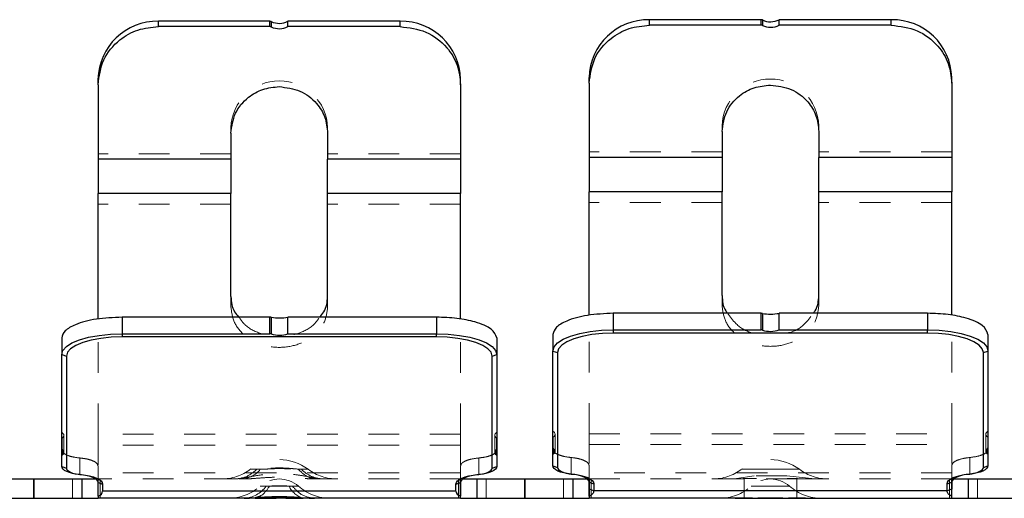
# Model space of a CAD drawing. Header units: inches. Extents: x 7.3 to 43.3, y -43.5 to -20.4.
# Tile 15 of 136: x 16.5 to 19.7, y -36.6 to -35. Entities that reach past the tile are written whole.
import ezdxf

# ---------------------------------------------------------------- set-up
doc = ezdxf.new("R2010")
doc.units = ezdxf.units.IN
doc.header["$LTSCALE"] = 0.5
doc.header["$MEASUREMENT"] = 0
doc.linetypes.add('HIDDEN', pattern=[0.225, 0.15, -0.075])
doc.layers.add('APP-M-S', color=30, linetype='Continuous')

msp = doc.modelspace()

# ---------------------------------------------------------------- linework, layer by layer
at = {"layer": 'APP-M-S', "linetype": 'Continuous', "lineweight": 25}
for p, q in [((18.5704, -35.0403), (18.5704, -35.0224)), ((18.9336, -35.0224), (18.5704, -35.0224)), ((18.9336, -35.0403), (18.9336, -35.0224)), ((18.938, -35.0233), (18.938, -35.0412)), ((18.9922, -35.0403), (18.9922, -35.0224)), ((19.3578, -35.0224), (18.9922, -35.0224)), ((19.3578, -35.0403), (19.3578, -35.0224)), ((16.9704, -35.0449), (16.9704, -35.0276)), ((17.3336, -35.0276), (16.9704, -35.0276)), ((17.3336, -35.0449), (16.9704, -35.0449)), ((17.3336, -35.0449), (17.3336, -35.0276)), ((17.338, -35.0285), (17.338, -35.0459)), ((17.7578, -35.0276), (17.3922, -35.0276)), ((17.3922, -35.0449), (17.3922, -35.0276)), ((17.7578, -35.0449), (17.3922, -35.0449)), ((17.7578, -35.0449), (17.7578, -35.0276)), ((18.9336, -35.0403), (18.5704, -35.0403)), ((19.3578, -35.0403), (18.9922, -35.0403)), ((16.7736, -35.2341), (16.7736, -35.2168)), ((17.9547, -35.2341), (17.9547, -35.2168)), ((18.3736, -35.229), (18.3736, -35.2111)), ((19.5547, -35.229), (19.5547, -35.2111)), ((16.7736, -35.2341), (16.7736, -35.4769)), ((17.9547, -35.2341), (17.9547, -35.4769)), ((18.3736, -35.229), (18.3736, -35.4712)), ((19.5547, -35.229), (19.5547, -35.4712)), ((17.2066, -35.3919), (17.2066, -35.4769)), ((17.5216, -35.3919), (17.5216, -35.4769)), ((18.8066, -35.3864), (18.8066, -35.4712)), ((19.1216, -35.3864), (19.1216, -35.4712)), ((18.8066, -35.4712), (18.3736, -35.4712)), ((18.3736, -35.4712), (18.3736, -35.5831)), ((18.8066, -35.4712), (18.8066, -35.5831)), ((19.5547, -35.4712), (19.1216, -35.4712)), ((19.1216, -35.5831), (19.1216, -35.4712)), ((19.5547, -35.4712), (19.5547, -35.5831)), ((17.2066, -35.4769), (16.7736, -35.4769)), ((16.7736, -35.4769), (16.7736, -35.5887)), ((17.2066, -35.4769), (17.2066, -35.5887)), ((17.9547, -35.4769), (17.5216, -35.4769)), ((17.5216, -35.5887), (17.5216, -35.4769)), ((17.9547, -35.4769), (17.9547, -35.5887)), ((17.2066, -35.5887), (16.7736, -35.5887)), ((16.7736, -35.9976), (16.7736, -35.5887)), ((17.2066, -35.9241), (17.2066, -35.5887)), ((17.5216, -35.9241), (17.5216, -35.5887)), ((17.9547, -35.5887), (17.5216, -35.5887)), ((17.9547, -35.9979), (17.9547, -35.5887)), ((18.8066, -35.5831), (18.3736, -35.5831)), ((18.3736, -35.9852), (18.3736, -35.5831)), ((18.8066, -35.9205), (18.8066, -35.5831)), ((19.1216, -35.9205), (19.1216, -35.5831)), ((19.5547, -35.5831), (19.1216, -35.5831)), ((19.5547, -35.9855), (19.5547, -35.5831)), ((18.4523, -35.979), (18.4523, -36.0329)), ((18.9336, -35.979), (18.4523, -35.979)), ((18.9336, -36.0329), (18.9336, -35.979)), ((18.938, -35.9793), (18.938, -36.0336)), ((18.9922, -36.0329), (18.9922, -35.979)), ((19.4759, -35.979), (18.9922, -35.979)), ((19.4759, -35.979), (19.4759, -36.0329)), ((17.3336, -35.9916), (16.8523, -35.9916)), ((16.8523, -35.9916), (16.8523, -36.0457)), ((17.3336, -36.0457), (17.3336, -35.9916)), ((17.338, -35.9919), (17.338, -36.0463)), ((17.3922, -36.0457), (17.3922, -35.9916)), ((17.8759, -35.9916), (17.3922, -35.9916)), ((17.8759, -35.9916), (17.8759, -36.0457)), ((16.7429, -36.057), (16.777, -36.0508)), ((16.777, -36.0508), (16.8139, -36.0469)), ((16.8139, -36.0469), (16.8523, -36.0457)), ((16.8523, -36.0457), (17.3336, -36.0457)), ((16.8523, -36.0457), (16.8523, -36.0559)), ((17.3922, -36.0457), (17.8759, -36.0457)), ((17.8759, -36.0559), (17.8759, -36.0457)), ((17.8759, -36.0457), (17.9143, -36.0469)), ((17.9143, -36.0469), (17.9513, -36.0508)), ((17.9513, -36.0508), (17.9853, -36.057)), ((18.2555, -36.0479), (18.2555, -36.1018)), ((18.3131, -36.0531), (18.3429, -36.0445)), ((18.3429, -36.0445), (18.377, -36.0381)), ((18.3827, -36.0481), (18.3513, -36.054)), ((18.377, -36.0381), (18.4139, -36.0342)), ((18.4168, -36.0445), (18.3827, -36.0481)), ((18.4139, -36.0342), (18.4523, -36.0329)), ((18.4523, -36.0433), (18.4168, -36.0445)), ((18.4523, -36.0329), (18.4523, -36.0433)), ((18.4523, -36.0329), (18.9336, -36.0329)), ((19.4759, -36.0433), (18.4523, -36.0433)), ((18.9922, -36.0329), (19.4759, -36.0329)), ((19.4759, -36.0433), (19.4759, -36.0329)), ((19.4759, -36.0329), (19.5143, -36.0342)), ((19.5114, -36.0445), (19.4759, -36.0433)), ((19.5455, -36.0481), (19.5114, -36.0445)), ((19.5143, -36.0342), (19.5513, -36.0381)), ((19.577, -36.054), (19.5455, -36.0481)), ((19.5513, -36.0381), (19.5853, -36.0445)), ((19.5853, -36.0445), (19.6151, -36.0531)), ((19.6728, -36.0479), (19.6728, -36.1018)), ((16.6555, -36.0589), (16.6555, -36.113)), ((16.6704, -36.0872), (16.6886, -36.0756)), ((16.7011, -36.0836), (16.6843, -36.0943)), ((16.6886, -36.0756), (16.7131, -36.0654)), ((16.7237, -36.0741), (16.7011, -36.0836)), ((16.7131, -36.0654), (16.7429, -36.057)), ((16.7513, -36.0664), (16.7237, -36.0741)), ((16.7827, -36.0607), (16.7513, -36.0664)), ((16.8168, -36.0571), (16.7827, -36.0607)), ((16.8523, -36.0559), (16.8168, -36.0571)), ((17.8759, -36.0559), (16.8523, -36.0559)), ((17.9114, -36.0571), (17.8759, -36.0559)), ((17.9455, -36.0607), (17.9114, -36.0571)), ((17.977, -36.0664), (17.9455, -36.0607)), ((18.0045, -36.0741), (17.977, -36.0664)), ((17.9853, -36.057), (18.0151, -36.0654)), ((18.0271, -36.0836), (18.0045, -36.0741)), ((18.0151, -36.0654), (18.0396, -36.0756)), ((18.0439, -36.0943), (18.0271, -36.0836)), ((18.0396, -36.0756), (18.0578, -36.0872)), ((18.0728, -36.0589), (18.0728, -36.113)), ((18.2592, -36.0884), (18.2704, -36.0754)), ((18.2704, -36.0754), (18.2886, -36.0635)), ((18.2843, -36.0826), (18.274, -36.0945)), ((18.3011, -36.0716), (18.2843, -36.0826)), ((18.2886, -36.0635), (18.3131, -36.0531)), ((18.3237, -36.0619), (18.3011, -36.0716)), ((18.3513, -36.054), (18.3237, -36.0619)), ((19.6045, -36.0619), (19.577, -36.054)), ((19.6271, -36.0716), (19.6045, -36.0619)), ((19.6151, -36.0531), (19.6396, -36.0635)), ((19.6439, -36.0826), (19.6271, -36.0716)), ((19.6396, -36.0635), (19.6578, -36.0754)), ((19.6543, -36.0945), (19.6439, -36.0826)), ((19.6578, -36.0754), (19.669, -36.0884)), ((16.6555, -36.113), (16.6592, -36.0998)), ((16.6555, -36.113), (16.6705, -36.1181)), ((16.6555, -36.4208), (16.6555, -36.113)), ((16.6592, -36.0998), (16.6704, -36.0872)), ((16.674, -36.106), (16.6705, -36.1181)), ((16.6843, -36.0943), (16.674, -36.106)), ((18.0543, -36.106), (18.0439, -36.0943)), ((18.0578, -36.1181), (18.0543, -36.106)), ((18.0578, -36.0872), (18.069, -36.0998)), ((18.0578, -36.1181), (18.0728, -36.113)), ((18.069, -36.0998), (18.0728, -36.113)), ((18.0728, -36.113), (18.0728, -36.4208)), ((18.2555, -36.1018), (18.2592, -36.0884)), ((18.2555, -36.1018), (18.2705, -36.1069)), ((18.2555, -36.417), (18.2555, -36.1018)), ((18.274, -36.0945), (18.2705, -36.1069)), ((18.2705, -36.1069), (18.2705, -36.481)), ((19.6578, -36.1069), (19.6543, -36.0945)), ((19.6578, -36.1069), (19.6728, -36.1018)), ((19.6578, -36.481), (19.6578, -36.1069)), ((19.669, -36.0884), (19.6728, -36.1018)), ((19.6728, -36.1018), (19.6728, -36.417)), ((16.6705, -36.1181), (16.6705, -36.4834)), ((18.0578, -36.4834), (18.0578, -36.1181)), ((16.6555, -36.4409), (16.6555, -36.4208)), ((16.6565, -36.4218), (16.6565, -36.4397)), ((18.0718, -36.4397), (18.0718, -36.4218)), ((18.0728, -36.4208), (18.0728, -36.4409)), ((18.2555, -36.4376), (18.2555, -36.417)), ((18.2565, -36.4181), (18.2565, -36.4364)), ((19.6718, -36.4364), (19.6718, -36.4181)), ((19.6728, -36.417), (19.6728, -36.4376)), ((16.6555, -36.4783), (16.6555, -36.4409)), ((18.0728, -36.4409), (18.0728, -36.4783)), ((18.2555, -36.4758), (18.2555, -36.4376)), ((19.6728, -36.4376), (19.6728, -36.4758)), ((16.6555, -36.4783), (16.6705, -36.4834)), ((16.6565, -36.4827), (16.6555, -36.4783)), ((16.6597, -36.487), (16.6565, -36.4827)), ((16.6649, -36.491), (16.6597, -36.487)), ((16.672, -36.4947), (16.6649, -36.491)), ((16.6705, -36.4834), (16.6713, -36.487)), ((16.6713, -36.487), (16.6739, -36.4904)), ((16.6807, -36.498), (16.672, -36.4947)), ((16.6739, -36.4904), (16.6781, -36.4937)), ((16.6781, -36.4937), (16.6838, -36.4967)), ((16.6909, -36.5008), (16.6807, -36.498)), ((16.6838, -36.4967), (16.6909, -36.4994)), ((16.6909, -36.4994), (16.6992, -36.5016)), ((16.7023, -36.5029), (16.6909, -36.5008)), ((18.0373, -36.5008), (18.026, -36.5029)), ((18.0291, -36.5016), (18.0373, -36.4994)), ((18.0373, -36.4994), (18.0444, -36.4967)), ((18.0475, -36.498), (18.0373, -36.5008)), ((18.0444, -36.4967), (18.0502, -36.4937)), ((18.0563, -36.4947), (18.0475, -36.498)), ((18.0502, -36.4937), (18.0544, -36.4904)), ((18.0544, -36.4904), (18.0569, -36.487)), ((18.0634, -36.491), (18.0563, -36.4947)), ((18.0569, -36.487), (18.0578, -36.4834)), ((18.0578, -36.4834), (18.0728, -36.4783)), ((18.0685, -36.487), (18.0634, -36.491)), ((18.0717, -36.4827), (18.0685, -36.487)), ((18.0728, -36.4783), (18.0717, -36.4827)), ((18.2555, -36.4758), (18.2705, -36.481)), ((18.2565, -36.4804), (18.2555, -36.4758)), ((18.2597, -36.4848), (18.2565, -36.4804)), ((18.2649, -36.4889), (18.2597, -36.4848)), ((18.272, -36.4927), (18.2649, -36.4889)), ((18.2705, -36.481), (18.2713, -36.4846)), ((18.2713, -36.4846), (18.2739, -36.4882)), ((18.2807, -36.4961), (18.272, -36.4927)), ((18.2739, -36.4882), (18.2781, -36.4915)), ((18.2781, -36.4915), (18.2838, -36.4946)), ((18.2909, -36.4989), (18.2807, -36.4961)), ((18.2838, -36.4946), (18.2909, -36.4973)), ((18.2909, -36.4973), (18.2992, -36.4996)), ((18.3023, -36.5011), (18.2909, -36.4989)), ((18.2992, -36.4996), (18.3084, -36.5014)), ((18.3145, -36.5025), (18.3023, -36.5011)), ((18.3084, -36.5014), (18.3183, -36.5026)), ((19.61, -36.5026), (19.6199, -36.5014)), ((19.626, -36.5011), (19.6137, -36.5025)), ((19.6199, -36.5014), (19.6291, -36.4996)), ((19.6373, -36.4989), (19.626, -36.5011)), ((19.6291, -36.4996), (19.6373, -36.4973)), ((19.6373, -36.4973), (19.6444, -36.4946)), ((19.6475, -36.4961), (19.6373, -36.4989)), ((19.6444, -36.4946), (19.6502, -36.4915)), ((19.6563, -36.4927), (19.6475, -36.4961)), ((19.6502, -36.4915), (19.6544, -36.4882)), ((19.6544, -36.4882), (19.6569, -36.4846)), ((19.6634, -36.4889), (19.6563, -36.4927)), ((19.6569, -36.4846), (19.6578, -36.481)), ((19.6578, -36.481), (19.6728, -36.4758)), ((19.6685, -36.4848), (19.6634, -36.4889)), ((19.6717, -36.4804), (19.6685, -36.4848)), ((19.6728, -36.4758), (19.6717, -36.4804)), ((16.4077, -36.5187), (16.5641, -36.5187)), ((16.5641, -36.5817), (16.5641, -36.5187)), ((16.5641, -36.5187), (16.5641, -36.5817)), ((16.5641, -36.5187), (16.7206, -36.5187)), ((16.6992, -36.5016), (16.7084, -36.5033)), ((16.7145, -36.5043), (16.7023, -36.5029)), ((16.7084, -36.5033), (16.7183, -36.5045)), ((16.7145, -36.5043), (16.7183, -36.5045)), ((16.7268, -36.5058), (16.7145, -36.5043)), ((16.7183, -36.5045), (16.7328, -36.5062)), ((16.7206, -36.5187), (16.7657, -36.5187)), ((16.7206, -36.5187), (16.7206, -36.5817)), ((16.7381, -36.5079), (16.7268, -36.5058)), ((16.7328, -36.5062), (16.7464, -36.5088)), ((16.7483, -36.5106), (16.7381, -36.5079)), ((16.7464, -36.5088), (16.7585, -36.512)), ((16.7571, -36.5139), (16.7483, -36.5106)), ((16.7641, -36.5176), (16.7571, -36.5139)), ((16.7585, -36.512), (16.7689, -36.5159)), ((16.7693, -36.5217), (16.7641, -36.5176)), ((16.7689, -36.5159), (16.7773, -36.5203)), ((16.7725, -36.526), (16.7693, -36.5217)), ((16.7736, -36.5304), (16.7725, -36.526)), ((16.7736, -36.5304), (16.7886, -36.5355)), ((16.7736, -36.5751), (16.7736, -36.5304)), ((16.7773, -36.5203), (16.7835, -36.5252)), ((16.7835, -36.5252), (16.7873, -36.5303)), ((16.7873, -36.5303), (16.7886, -36.5355)), ((17.9397, -36.5355), (17.9409, -36.5303)), ((17.9397, -36.5355), (17.9547, -36.5304)), ((17.9409, -36.5303), (17.9447, -36.5252)), ((17.9447, -36.5252), (17.9509, -36.5203)), ((17.9509, -36.5203), (17.9593, -36.5159)), ((17.9557, -36.526), (17.9547, -36.5304)), ((17.9547, -36.5304), (17.9547, -36.5751)), ((17.9589, -36.5217), (17.9557, -36.526)), ((17.9641, -36.5176), (17.9589, -36.5217)), ((17.9593, -36.5159), (17.9697, -36.512)), ((17.9625, -36.5187), (18.0077, -36.5187)), ((17.9712, -36.5139), (17.9641, -36.5176)), ((17.9697, -36.512), (17.9819, -36.5088)), ((17.9799, -36.5106), (17.9712, -36.5139)), ((17.9901, -36.5079), (17.9799, -36.5106)), ((17.9819, -36.5088), (17.9954, -36.5062)), ((18.0015, -36.5058), (17.9901, -36.5079)), ((17.9954, -36.5062), (18.01, -36.5045)), ((18.0137, -36.5043), (18.0015, -36.5058)), ((18.0077, -36.5187), (18.0077, -36.5817)), ((18.0077, -36.5187), (18.1641, -36.5187)), ((18.01, -36.5045), (18.0199, -36.5033)), ((18.01, -36.5045), (18.0137, -36.5043)), ((18.026, -36.5029), (18.0137, -36.5043)), ((18.0199, -36.5033), (18.0291, -36.5016)), ((18.1641, -36.5817), (18.1641, -36.5187)), ((18.1641, -36.5187), (18.1641, -36.5817)), ((18.1641, -36.5187), (18.3206, -36.5187)), ((18.3145, -36.5025), (18.3183, -36.5026)), ((18.3268, -36.504), (18.3145, -36.5025)), ((18.3183, -36.5026), (18.3328, -36.5043)), ((18.3206, -36.5187), (18.3676, -36.5187)), ((18.3206, -36.5187), (18.3206, -36.5817)), ((18.3381, -36.5062), (18.3268, -36.504)), ((18.3328, -36.5043), (18.3464, -36.5069)), ((18.3483, -36.509), (18.3381, -36.5062)), ((18.3464, -36.5069), (18.3585, -36.5103)), ((18.3571, -36.5124), (18.3483, -36.509)), ((18.3641, -36.5162), (18.3571, -36.5124)), ((18.3585, -36.5103), (18.3689, -36.5143)), ((18.3693, -36.5203), (18.3641, -36.5162)), ((18.3689, -36.5143), (18.3773, -36.5188)), ((18.3725, -36.5247), (18.3693, -36.5203)), ((18.3736, -36.5292), (18.3725, -36.5247)), ((18.3736, -36.5292), (18.3886, -36.5344)), ((18.3736, -36.5522), (18.3736, -36.5292)), ((18.3773, -36.5188), (18.3835, -36.5237)), ((18.3835, -36.5237), (18.3873, -36.529)), ((18.3873, -36.529), (18.3886, -36.5344)), ((19.5397, -36.5344), (19.5409, -36.529)), ((19.5397, -36.5344), (19.5547, -36.5292)), ((19.5409, -36.529), (19.5447, -36.5237)), ((19.5447, -36.5237), (19.5509, -36.5188)), ((19.5509, -36.5188), (19.5593, -36.5143)), ((19.5557, -36.5247), (19.5547, -36.5292)), ((19.5547, -36.5292), (19.5547, -36.5522)), ((19.5589, -36.5203), (19.5557, -36.5247)), ((19.5641, -36.5162), (19.5589, -36.5203)), ((19.5593, -36.5143), (19.5697, -36.5103)), ((19.5607, -36.5187), (19.6077, -36.5187)), ((19.5712, -36.5124), (19.5641, -36.5162)), ((19.5697, -36.5103), (19.5819, -36.5069)), ((19.5799, -36.509), (19.5712, -36.5124)), ((19.5901, -36.5062), (19.5799, -36.509)), ((19.5819, -36.5069), (19.5954, -36.5043)), ((19.6015, -36.504), (19.5901, -36.5062)), ((19.5954, -36.5043), (19.61, -36.5026)), ((19.6137, -36.5025), (19.6015, -36.504)), ((19.6077, -36.5187), (19.6077, -36.5817)), ((19.6077, -36.5187), (19.7641, -36.5187)), ((19.61, -36.5026), (19.6137, -36.5025)), ((16.7886, -36.5355), (16.7886, -36.5579)), ((17.9397, -36.5579), (16.7886, -36.5579)), ((17.9397, -36.5579), (17.9397, -36.5355)), ((18.3886, -36.5573), (18.3736, -36.5522)), ((18.3736, -36.575), (18.3736, -36.5522)), ((18.3886, -36.5344), (18.3886, -36.5573)), ((19.5397, -36.5573), (18.3886, -36.5573)), ((19.5397, -36.5573), (19.5397, -36.5344)), ((19.5547, -36.5522), (19.5397, -36.5573)), ((19.5547, -36.575), (19.5547, -36.5522)), ((16.4077, -36.5817), (16.5641, -36.5817)), ((16.5641, -36.5817), (16.7206, -36.5817)), ((16.7206, -36.5817), (16.7736, -36.5817)), ((16.7736, -36.5751), (16.7736, -36.5817)), ((17.2497, -36.5817), (16.7736, -36.5817)), ((17.2785, -36.5817), (17.2475, -36.5817)), ((17.4497, -36.5817), (17.4232, -36.581)), ((17.4785, -36.5817), (17.4497, -36.5817)), ((17.9547, -36.5817), (17.4785, -36.5817)), ((17.9547, -36.5817), (17.9547, -36.5751)), ((17.9547, -36.5817), (18.0077, -36.5817)), ((18.0077, -36.5817), (18.1641, -36.5817)), ((18.1641, -36.5817), (18.3206, -36.5817)), ((18.3206, -36.5817), (18.3736, -36.5817)), ((18.3736, -36.575), (18.3736, -36.5817)), ((18.8497, -36.5817), (18.3736, -36.5817)), ((18.8778, -36.5817), (18.8497, -36.5817)), ((18.9052, -36.5811), (18.8785, -36.5817)), ((19.0497, -36.5817), (19.0231, -36.5811)), ((19.0785, -36.5817), (19.0504, -36.5817)), ((19.0785, -36.5817), (19.5547, -36.5817)), ((19.5547, -36.5817), (19.5547, -36.575)), ((19.5547, -36.5817), (19.6077, -36.5817)), ((19.6077, -36.5817), (19.7641, -36.5817))]:
    msp.add_line(p, q, dxfattribs=at)
at = {"layer": 'APP-M-S', "linetype": 'HIDDEN', "lineweight": 18}
for p, q in [((16.7736, -35.2168), (16.7736, -35.2341)), ((17.9547, -35.2168), (17.9547, -35.2341)), ((18.3736, -35.2111), (18.3736, -35.229)), ((19.5547, -35.2111), (19.5547, -35.229)), ((17.2066, -35.3919), (17.2066, -35.3745)), ((17.2066, -35.3745), (17.2066, -35.3919)), ((17.5216, -35.3919), (17.5216, -35.3745)), ((17.5216, -35.3745), (17.5216, -35.3919)), ((18.8066, -35.3864), (18.8066, -35.3685)), ((18.8066, -35.3685), (18.8066, -35.3864)), ((19.1216, -35.3864), (19.1216, -35.3685)), ((19.1216, -35.3685), (19.1216, -35.3864)), ((17.2066, -35.4595), (16.7736, -35.4595)), ((17.9547, -35.4595), (17.5216, -35.4595)), ((18.8066, -35.4533), (18.3736, -35.4533)), ((19.5547, -35.4533), (19.1216, -35.4533)), ((17.2066, -35.6239), (16.7736, -35.6239)), ((17.9547, -35.6239), (17.5216, -35.6239)), ((18.8066, -35.6178), (18.3736, -35.6178)), ((19.5547, -35.6178), (19.1216, -35.6178)), ((17.2066, -35.9593), (17.2066, -35.9241)), ((17.2066, -35.9593), (17.2066, -35.9241)), ((17.5216, -35.9593), (17.5216, -35.9241)), ((17.5216, -35.9593), (17.5216, -35.9241)), ((18.8066, -35.9552), (18.8066, -35.9205)), ((18.8066, -35.9552), (18.8066, -35.9205)), ((19.1216, -35.9552), (19.1216, -35.9205)), ((19.1216, -35.9552), (19.1216, -35.9205)), ((18.3736, -36.3719), (18.3736, -35.9852)), ((19.5547, -36.3719), (19.5547, -35.9855)), ((16.7736, -36.3729), (16.7736, -35.9976)), ((17.9547, -36.3729), (17.9547, -35.9979)), ((18.2555, -36.1018), (18.2555, -36.0479)), ((19.6728, -36.1018), (19.6728, -36.0479)), ((16.6555, -36.113), (16.6555, -36.0589)), ((18.0728, -36.113), (18.0728, -36.0589)), ((16.6555, -36.3667), (16.6555, -36.4208)), ((16.6584, -36.3689), (16.6555, -36.3667)), ((16.6605, -36.3712), (16.6584, -36.3689)), ((16.6619, -36.3736), (16.6605, -36.3712)), ((17.9547, -36.3729), (16.7736, -36.3729)), ((16.7736, -36.3729), (16.7736, -36.4763)), ((17.9547, -36.3729), (17.9547, -36.4763)), ((18.0677, -36.3712), (18.0663, -36.3736)), ((18.0699, -36.3689), (18.0677, -36.3712)), ((18.0728, -36.3667), (18.0699, -36.3689)), ((18.0728, -36.3667), (18.0728, -36.4208)), ((18.2555, -36.3631), (18.2555, -36.417)), ((18.2584, -36.3654), (18.2555, -36.3631)), ((18.2605, -36.3677), (18.2584, -36.3654)), ((18.2619, -36.3701), (18.2605, -36.3677)), ((18.2624, -36.3726), (18.2619, -36.3701)), ((18.2622, -36.3751), (18.2624, -36.3726)), ((18.2625, -36.4293), (18.2625, -36.373)), ((18.3736, -36.3719), (19.5547, -36.3719)), ((19.6663, -36.3701), (19.6658, -36.3726)), ((19.6658, -36.3726), (19.6661, -36.3751)), ((19.6658, -36.373), (19.6658, -36.4293)), ((19.6677, -36.3677), (19.6663, -36.3701)), ((19.6699, -36.3654), (19.6677, -36.3677)), ((19.6728, -36.3631), (19.6699, -36.3654)), ((19.6728, -36.3631), (19.6728, -36.417)), ((16.6565, -36.3853), (16.6592, -36.3831)), ((16.6565, -36.3853), (16.6565, -36.4218)), ((16.6592, -36.3831), (16.6611, -36.3808)), ((16.6611, -36.3808), (16.6622, -36.3784)), ((16.6624, -36.376), (16.6619, -36.3736)), ((16.6622, -36.3784), (16.6624, -36.376)), ((16.6625, -36.4328), (16.6625, -36.3764)), ((18.0663, -36.3736), (18.0658, -36.376)), ((18.0658, -36.376), (18.0661, -36.3784)), ((18.0658, -36.3764), (18.0658, -36.4328)), ((18.0661, -36.3784), (18.0672, -36.3808)), ((18.0672, -36.3808), (18.0691, -36.3831)), ((18.0691, -36.3831), (18.0718, -36.3853)), ((18.0718, -36.4218), (18.0718, -36.3853)), ((18.2565, -36.3821), (18.2592, -36.3799)), ((18.2565, -36.3821), (18.2565, -36.4181)), ((18.2592, -36.3799), (18.2611, -36.3775)), ((18.2611, -36.3775), (18.2622, -36.3751)), ((19.6661, -36.3751), (19.6672, -36.3775)), ((19.6672, -36.3775), (19.6691, -36.3799)), ((19.6691, -36.3799), (19.6718, -36.3821)), ((19.6718, -36.4181), (19.6718, -36.3821)), ((16.6555, -36.4242), (16.6555, -36.4208)), ((17.9547, -36.4081), (16.7736, -36.4081)), ((18.0728, -36.4242), (18.0728, -36.4208)), ((18.2555, -36.422), (18.2555, -36.417)), ((18.3736, -36.4067), (19.5547, -36.4067)), ((19.6728, -36.422), (19.6728, -36.417)), ((16.6555, -36.4783), (16.6555, -36.4409)), ((16.7145, -36.5043), (16.7145, -36.4503)), ((18.0137, -36.5043), (18.0137, -36.4503)), ((18.0728, -36.4783), (18.0728, -36.4409)), ((18.2555, -36.4758), (18.2555, -36.4376)), ((18.3145, -36.5025), (18.3145, -36.4487)), ((19.6137, -36.5025), (19.6137, -36.4487)), ((19.6728, -36.4758), (19.6728, -36.4376)), ((16.7736, -36.4763), (16.7736, -36.5304)), ((16.7736, -36.4987), (16.7736, -36.4763)), ((17.9547, -36.4987), (16.7736, -36.4987)), ((17.2916, -36.4872), (17.2696, -36.4872)), ((17.2696, -36.4872), (17.3023, -36.4872)), ((17.4259, -36.4872), (17.4586, -36.4872)), ((17.4586, -36.4872), (17.4366, -36.4872)), ((17.9547, -36.4763), (17.9547, -36.5304)), ((17.9547, -36.4987), (17.9547, -36.4763)), ((18.3736, -36.4754), (18.3736, -36.5292)), ((18.3736, -36.4983), (18.3736, -36.4754)), ((19.5547, -36.4983), (18.3736, -36.4983)), ((19.0586, -36.4872), (18.8696, -36.4872)), ((18.8696, -36.4872), (19.0586, -36.4872)), ((19.5547, -36.4754), (19.5547, -36.5292)), ((19.5547, -36.4983), (19.5547, -36.4754)), ((16.6901, -36.5817), (16.6901, -36.5187)), ((16.7206, -36.5187), (16.7206, -36.5817)), ((16.7657, -36.5187), (16.7736, -36.5187)), ((17.2191, -36.5187), (16.7736, -36.5187)), ((16.7746, -36.5817), (16.7746, -36.5187)), ((16.7746, -36.5187), (16.7746, -36.5817)), ((16.7806, -36.5817), (16.7806, -36.5187)), ((17.2329, -36.5187), (17.2406, -36.5187)), ((17.2406, -36.5187), (17.249, -36.5182)), ((17.4792, -36.5182), (17.4877, -36.5187)), ((17.4877, -36.5187), (17.5022, -36.5187)), ((17.9547, -36.5187), (17.5091, -36.5187)), ((17.9477, -36.5187), (17.9477, -36.5817)), ((17.9537, -36.5187), (17.9537, -36.5817)), ((17.9537, -36.5817), (17.9537, -36.5187)), ((17.9547, -36.5187), (17.9625, -36.5187)), ((18.0077, -36.5187), (18.0077, -36.5817)), ((18.0381, -36.5187), (18.0381, -36.5817)), ((18.2901, -36.5817), (18.2901, -36.5187)), ((18.3206, -36.5187), (18.3206, -36.5817)), ((18.3676, -36.5187), (18.3736, -36.5187)), ((18.3736, -36.5187), (18.8191, -36.5187)), ((18.3746, -36.5717), (18.3746, -36.5187)), ((18.3746, -36.5187), (18.3746, -36.5717)), ((18.3806, -36.5817), (18.3806, -36.5187)), ((18.8369, -36.5181), (18.8191, -36.5187)), ((18.8329, -36.5187), (18.8406, -36.5187)), ((18.8532, -36.5167), (18.8369, -36.5181)), ((18.8406, -36.5187), (18.8785, -36.5187)), ((18.9111, -36.5081), (18.8532, -36.5167)), ((18.8785, -36.5187), (18.8785, -36.5817)), ((19.0172, -36.5081), (18.9111, -36.5081)), ((19.1091, -36.5187), (19.0172, -36.5081)), ((19.0497, -36.5187), (19.0877, -36.5187)), ((19.0497, -36.5187), (19.0497, -36.5817)), ((19.0877, -36.5187), (19.0953, -36.5187)), ((19.5547, -36.5187), (19.1091, -36.5187)), ((19.5477, -36.5187), (19.5477, -36.5817)), ((19.5537, -36.5187), (19.5537, -36.5717)), ((19.5537, -36.5717), (19.5537, -36.5187)), ((19.5547, -36.5187), (19.5607, -36.5187)), ((19.6077, -36.5187), (19.6077, -36.5817)), ((19.6381, -36.5187), (19.6381, -36.5817)), ((17.3016, -36.5423), (17.3212, -36.5423)), ((17.332, -36.5423), (17.3016, -36.5423)), ((17.4266, -36.5423), (17.3962, -36.5423)), ((17.407, -36.5423), (17.4266, -36.5423)), ((18.9016, -36.5423), (19.0266, -36.5423)), ((19.0266, -36.5423), (18.9016, -36.5423)), ((18.8785, -36.5817), (18.851, -36.5817)), ((19.0504, -36.5817), (18.8778, -36.5817))]:
    msp.add_line(p, q, dxfattribs=at)
at = {"layer": 'APP-M-S', "linetype": 'Continuous', "lineweight": 25}
for centre, radius, start, end in [((18.5665, -35.2153), 0.1929, 88.821, 178.7703), ((18.9336, -35.0327), 0.0104, 65.1495, 90.0392), ((18.9641, -34.9668), 0.0623, 245.1652, 296.8588), ((19.3618, -35.2153), 0.1929, 1.2297, 91.179), ((16.9667, -35.2207), 0.1932, 88.8908, 178.8461), ((17.3336, -35.0379), 0.0103, 65.0904, 90.037), ((17.3336, -35.0553), 0.0103, 65.0904, 90.037), ((17.3641, -34.9722), 0.0621, 245.1053, 296.9239), ((17.3641, -34.9895), 0.0621, 245.1053, 296.9239), ((17.7616, -35.2207), 0.1932, 1.1539, 91.1092), ((18.9336, -35.0506), 0.0104, 65.1495, 90.0392), ((18.9641, -34.9847), 0.0623, 245.1652, 296.8588), ((18.9337, -36.0053), 0.0263, 80.6456, 90.1675), ((18.9641, -35.8197), 0.1618, 260.7116, 280.0278), ((17.3337, -36.0186), 0.027, 80.8623, 90.1647), ((17.3641, -35.8284), 0.1656, 260.9271, 279.7949)]:
    msp.add_arc(centre, radius, start, end, dxfattribs=at)
at = {"layer": 'APP-M-S', "linetype": 'HIDDEN', "lineweight": 18}
for centre, radius, start, end in [((18.9641, -35.3733), 0.1576, 1.7473, 178.2527), ((17.3641, -35.379), 0.1575, 1.6416, 178.3584), ((16.6574, -36.387), 0.00196, 118.9256, 173.3696), ((18.0708, -36.387), 0.00196, 6.6304, 61.0744), ((18.2575, -36.3839), 0.00201, 119.8142, 173.7293), ((19.6708, -36.3839), 0.00201, 6.2707, 60.1858), ((17.3641, -36.6132), 0.1575, 53.1301, 126.8699), ((18.9641, -36.6132), 0.1575, 53.1301, 126.8699), ((17.1751, -36.3612), 0.1575, 270, 306.8699), ((17.2372, -36.4357), 0.083, 272.3415, 321.6907), ((17.5112, -36.4147), 0.104, 224.1755, 268.855), ((17.5531, -36.3612), 0.1575, 233.1301, 270), ((18.7751, -36.3612), 0.1575, 270, 306.8699), ((19.1531, -36.3612), 0.1575, 233.1301, 270), ((17.3641, -36.6132), 0.0945, 48.5904, 131.4096), ((18.9641, -36.6132), 0.0945, 48.5904, 131.4096), ((17.1975, -36.4242), 0.1575, 270, 311.4096), ((17.2456, -36.4895), 0.0922, 272.5813, 325.1047), ((17.4604, -36.5127), 0.0706, 204.7746, 255.3226), ((17.5308, -36.4242), 0.1575, 228.5904, 270), ((18.7975, -36.4242), 0.1575, 270, 311.4096), ((19.1308, -36.4242), 0.1575, 228.5904, 270)]:
    msp.add_arc(centre, radius, start, end, dxfattribs=at)
at = {"layer": 'APP-M-S', "linetype": 'Continuous', "lineweight": 25}
for centre, major_axis, ratio, start_param, end_param in [((17.3336, -36.0525), (0.01, 0), 0.68404, 1.11977, 1.570796), ((17.3641, -36.0094), (0.06, 0), 0.68404, 4.261362, 5.200259), ((18.9336, -36.0398), (0.01, 0), 0.691128, 1.11977, 1.570796), ((18.9641, -35.9963), (0.06, 0), 0.691128, 4.261362, 5.200259), ((16.6025, -36.4123), (0.0596, -0.0227), 0.302544, 5.947069, 6.885966), ((18.1258, -36.4123), (0.0596, 0.0227), 0.302544, 2.538812, 3.477708), ((18.2025, -36.4088), (0.0596, -0.0228), 0.309816, 5.950086, 6.888983), ((18.2655, -36.441), (0.00993, -0.0038), 0.309816, 2.808494, 3.25952), ((19.7258, -36.4088), (0.0596, 0.0228), 0.309816, 2.535795, 3.474692), ((19.6628, -36.441), (0.00993, 0.0038), 0.309816, 6.165258, 6.616284), ((16.6655, -36.4443), (0.00993, -0.00379), 0.302544, 2.805477, 3.256504), ((18.0628, -36.4443), (0.00993, 0.00379), 0.302544, 6.168274, 6.619301), ((15.7069, -36.188), (1.0809, -0.3749), 0.111284, 6.155032, 6.321762), ((19.0214, -36.188), (1.0809, 0.3749), 0.111284, 3.103016, 3.269746)]:
    msp.add_ellipse(centre, major_axis=major_axis, ratio=ratio, start_param=start_param, end_param=end_param, dxfattribs=at)
for points, knots in [([(16.7736, -35.2341), (16.7773, -35.2064), (16.7847, -35.1508), (16.8374, -35.0887), (16.9023, -35.0515), (16.9477, -35.0471), (16.9704, -35.0449)], [0, 0, 0, 0, 0.279619, 0.559238, 0.779619, 1, 1, 1, 1]), ([(17.7578, -35.0449), (17.7867, -35.0485), (17.8445, -35.0556), (17.9092, -35.1063), (17.9478, -35.1687), (17.9524, -35.2123), (17.9547, -35.2341)], [0, 0, 0, 0, 0.279619, 0.559238, 0.779619, 1, 1, 1, 1]), ([(18.3736, -35.229), (18.3773, -35.2013), (18.3847, -35.1459), (18.4374, -35.0839), (18.5023, -35.0469), (18.5477, -35.0425), (18.5704, -35.0403)], [0, 0, 0, 0, 0.279619, 0.559238, 0.779619, 1, 1, 1, 1]), ([(19.3578, -35.0403), (19.3867, -35.0438), (19.4445, -35.051), (19.5092, -35.1015), (19.5478, -35.1637), (19.5524, -35.2073), (19.5547, -35.229)], [0, 0, 0, 0, 0.279619, 0.559238, 0.779619, 1, 1, 1, 1]), ([(17.2066, -35.3919), (17.2096, -35.3697), (17.2156, -35.3252), (17.2577, -35.2755), (17.3096, -35.2458), (17.346, -35.2423), (17.3641, -35.2405)], [0, 0, 0, 0, 0.279619, 0.559238, 0.779619, 1, 1, 1, 1]), ([(17.3641, -35.2405), (17.3872, -35.2434), (17.4334, -35.2491), (17.4852, -35.2896), (17.5161, -35.3395), (17.5198, -35.3744), (17.5216, -35.3919)], [0, 0, 0, 0, 0.279619, 0.5592379, 0.779619, 1, 1, 1, 1]), ([(18.8066, -35.3864), (18.8096, -35.3642), (18.8156, -35.3199), (18.8577, -35.2703), (18.9096, -35.2406), (18.946, -35.2371), (18.9641, -35.2354)], [0, 0, 0, 0, 0.279619, 0.559238, 0.779619, 1, 1, 1, 1]), ([(18.9641, -35.2354), (18.9872, -35.2382), (19.0334, -35.2439), (19.0852, -35.2843), (19.1161, -35.3341), (19.1198, -35.3689), (19.1216, -35.3864)], [0, 0, 0, 0, 0.279619, 0.559238, 0.779619, 1, 1, 1, 1]), ([(17.2066, -35.9241), (17.208, -35.9417), (17.21, -35.9665), (17.2276, -35.9859), (17.2328, -35.9916)], [0, 0, 0, 0, 0.707318, 1, 1, 1, 1]), ([(17.4955, -35.9916), (17.5006, -35.9859), (17.5183, -35.9665), (17.5202, -35.9417), (17.5216, -35.9241)], [0, 0, 0, 0, 0.292463, 1, 1, 1, 1]), ([(18.8066, -35.9205), (18.8075, -35.9383), (18.8086, -35.9596), (18.8229, -35.9763), (18.8253, -35.979)], [0, 0, 0, 0, 0.837466, 1, 1, 1, 1]), ([(19.103, -35.979), (19.1053, -35.9763), (19.1196, -35.9596), (19.1207, -35.9383), (19.1216, -35.9205)], [0, 0, 0, 0, 0.162261, 1, 1, 1, 1]), ([(18.4523, -35.979), (18.4234, -35.9803), (18.3657, -35.9829), (18.301, -36.0014), (18.2623, -36.0241), (18.2578, -36.04), (18.2555, -36.0479)], [0, 0, 0, 0, 0.279619, 0.5592379, 0.779619, 1, 1, 1, 1]), ([(19.6728, -36.0479), (19.6691, -36.0378), (19.6616, -36.0176), (19.6089, -35.9949), (19.544, -35.9814), (19.4986, -35.9798), (19.4759, -35.979)], [0, 0, 0, 0, 0.279619, 0.559238, 0.779619, 1, 1, 1, 1]), ([(16.8523, -35.9916), (16.8234, -35.9929), (16.7657, -35.9954), (16.701, -36.0134), (16.6623, -36.0356), (16.6578, -36.0512), (16.6555, -36.0589)], [0, 0, 0, 0, 0.279619, 0.559238, 0.779619, 1, 1, 1, 1]), ([(18.0728, -36.0589), (18.0691, -36.049), (18.0616, -36.0293), (18.0089, -36.0072), (17.944, -35.9939), (17.8986, -35.9924), (17.8759, -35.9916)], [0, 0, 0, 0, 0.279619, 0.559238, 0.779619, 1, 1, 1, 1]), ([(18.3886, -36.5573), (18.3879, -36.5609), (18.3865, -36.5684), (18.378, -36.5727), (18.3736, -36.575)], [0, 0, 0, 0, 0.485919, 1, 1, 1, 1]), ([(19.5547, -36.575), (19.5503, -36.5727), (19.5417, -36.5684), (19.5404, -36.5609), (19.5397, -36.5573)], [0, 0, 0, 0, 0.512338, 1, 1, 1, 1]), ([(17.2497, -36.5817), (17.257, -36.5814), (17.2711, -36.581), (17.2993, -36.5784), (17.3307, -36.5762), (17.3641, -36.5753), (17.3976, -36.5762), (17.4289, -36.5784), (17.4571, -36.581), (17.4713, -36.5814), (17.4785, -36.5817)], [0, 0, 0, 0, 0.1325263, 0.2594742, 0.3813038, 0.4999967, 0.6186933, 0.7405209, 0.8674725, 1, 1, 1, 1]), ([(17.2858, -36.581), (17.2975, -36.5811), (17.3147, -36.5812), (17.3428, -36.5807), (17.364, -36.5806), (17.3796, -36.5806), (17.3874, -36.5807), (17.3885, -36.5808)], [0, 0, 0, 0, 0.397605, 0.589905, 0.779657, 0.969412, 1, 1, 1, 1]), ([(17.3885, -36.5808), (17.3943, -36.5808), (17.4145, -36.5811), (17.4308, -36.5811), (17.4424, -36.581)], [0, 0, 0, 0, 0.289111, 1, 1, 1, 1]), ([(18.8497, -36.5817), (18.868, -36.5815), (18.9045, -36.5811), (18.9641, -36.5804), (19.0238, -36.5811), (19.0603, -36.5815), (19.0785, -36.5817)], [0, 0, 0, 0, 0.250017, 0.499963, 0.749909, 1, 1, 1, 1]), ([(18.8785, -36.5817), (18.9071, -36.5815), (18.9641, -36.5813), (19.0212, -36.5815), (19.0497, -36.5817)], [0, 0, 0, 0, 0.499999, 1, 1, 1, 1])]:
    msp.add_open_spline(points, degree=3, knots=knots, dxfattribs=at)
at = {"layer": 'APP-M-S', "linetype": 'HIDDEN', "lineweight": 18}
for points, knots in [([(18.8066, -35.9552), (18.809, -35.9724), (18.8137, -36.0068), (18.8502, -36.0505), (18.9022, -36.0797), (18.9641, -36.09), (19.026, -36.0797), (19.0781, -36.0505), (19.1145, -36.0068), (19.1192, -35.9724), (19.1216, -35.9552)], [0, 0, 0, 0, 0.124997, 0.249993, 0.374989, 0.499985, 0.624977, 0.749969, 0.874965, 1, 1, 1, 1]), ([(17.2066, -35.9593), (17.209, -35.9764), (17.2137, -36.0106), (17.2502, -36.0541), (17.3022, -36.0831), (17.3641, -36.0933), (17.426, -36.0831), (17.4781, -36.0541), (17.5145, -36.0106), (17.5192, -35.9764), (17.5216, -35.9593)], [0, 0, 0, 0, 0.124997, 0.249993, 0.374989, 0.499985, 0.624977, 0.749969, 0.874965, 1, 1, 1, 1]), ([(18.8253, -35.979), (18.8335, -35.9909), (18.8521, -36.0174), (18.8865, -36.0394), (18.9097, -36.0428), (18.9126, -36.0433)], [0, 0, 0, 0, 0.412983, 0.925418, 1, 1, 1, 1]), ([(19.0156, -36.0433), (19.0186, -36.0428), (19.0417, -36.0394), (19.0761, -36.0174), (19.0947, -35.9909), (19.103, -35.979)], [0, 0, 0, 0, 0.074345, 0.586811, 1, 1, 1, 1]), ([(17.2328, -35.9916), (17.2388, -36.0003), (17.2553, -36.0238), (17.3028, -36.0475), (17.3641, -36.0582), (17.4254, -36.0475), (17.4729, -36.0238), (17.4894, -36.0003), (17.4955, -35.9916)], [0, 0, 0, 0, 0.113328, 0.306652, 0.499977, 0.693294, 0.886612, 1, 1, 1, 1]), ([(18.3736, -36.3719), (18.3736, -36.3937), (18.3736, -36.432), (18.3736, -36.4575), (18.3736, -36.4685)], [0, 0, 0, 0, 0.568269, 1, 1, 1, 1]), ([(19.5547, -36.4685), (19.5547, -36.4575), (19.5547, -36.432), (19.5547, -36.3937), (19.5547, -36.3719)], [0, 0, 0, 0, 0.431731, 1, 1, 1, 1]), ([(16.6555, -36.4242), (16.6565, -36.4275), (16.6586, -36.4341), (16.6737, -36.4421), (16.6929, -36.4477), (16.7073, -36.4494), (16.7145, -36.4503)], [0, 0, 0, 0, 0.279732, 0.559464, 0.779732, 1, 1, 1, 1]), ([(18.0137, -36.4503), (18.0229, -36.4491), (18.0411, -36.4468), (18.0598, -36.4398), (18.0709, -36.432), (18.0721, -36.4268), (18.0728, -36.4242)], [0, 0, 0, 0, 0.279732, 0.559464, 0.779732, 1, 1, 1, 1]), ([(18.2555, -36.422), (18.2565, -36.4254), (18.2586, -36.4321), (18.2737, -36.4403), (18.2929, -36.446), (18.3073, -36.4478), (18.3145, -36.4487)], [0, 0, 0, 0, 0.279732, 0.559464, 0.779732, 1, 1, 1, 1]), ([(19.6137, -36.4487), (19.6229, -36.4475), (19.6411, -36.4451), (19.6598, -36.4379), (19.6709, -36.43), (19.6721, -36.4246), (19.6728, -36.422)], [0, 0, 0, 0, 0.279732, 0.559464, 0.779732, 1, 1, 1, 1]), ([(16.7736, -36.4763), (16.7725, -36.473), (16.7705, -36.4664), (16.7554, -36.4584), (16.7362, -36.4529), (16.7217, -36.4511), (16.7145, -36.4503)], [0, 0, 0, 0, 0.279732, 0.5594638, 0.7797319, 1, 1, 1, 1]), ([(18.0137, -36.4503), (18.0046, -36.4514), (17.9863, -36.4538), (17.9676, -36.4608), (17.9566, -36.4685), (17.9553, -36.4737), (17.9547, -36.4763)], [0, 0, 0, 0, 0.279732, 0.559464, 0.779732, 1, 1, 1, 1]), ([(18.3736, -36.4754), (18.3725, -36.472), (18.3705, -36.4652), (18.3554, -36.457), (18.3362, -36.4513), (18.3217, -36.4495), (18.3145, -36.4487)], [0, 0, 0, 0, 0.279732, 0.559464, 0.779732, 1, 1, 1, 1]), ([(19.6137, -36.4487), (19.6046, -36.4499), (19.5863, -36.4523), (19.5676, -36.4594), (19.5566, -36.4674), (19.5553, -36.4727), (19.5547, -36.4754)], [0, 0, 0, 0, 0.279732, 0.559464, 0.779732, 1, 1, 1, 1]), ([(17.2916, -36.4872), (17.2791, -36.4972), (17.2567, -36.5151), (17.2306, -36.5176), (17.2191, -36.5187)], [0, 0, 0, 0, 0.559489, 1, 1, 1, 1]), ([(17.5091, -36.5187), (17.5016, -36.5181), (17.4868, -36.5169), (17.4525, -36.5099), (17.4109, -36.5034), (17.3641, -36.5005), (17.3173, -36.5034), (17.2758, -36.5099), (17.2415, -36.5169), (17.2266, -36.5181), (17.2191, -36.5187)], [0, 0, 0, 0, 0.1277238, 0.2541243, 0.3781551, 0.4999903, 0.6218239, 0.7458703, 0.8722729, 1, 1, 1, 1]), ([(17.4366, -36.4872), (17.4302, -36.4868), (17.4161, -36.4859), (17.3863, -36.4828), (17.3556, -36.4824), (17.3282, -36.484), (17.3067, -36.4864), (17.2964, -36.4869), (17.2916, -36.4872)], [0, 0, 0, 0, 0.159436, 0.354458, 0.568947, 0.732337, 0.877544, 1, 1, 1, 1]), ([(17.3023, -36.4872), (17.3083, -36.487), (17.3214, -36.4865), (17.3461, -36.485), (17.3741, -36.4846), (17.4026, -36.4862), (17.4186, -36.4869), (17.4259, -36.4872)], [0, 0, 0, 0, 0.164606, 0.358525, 0.567844, 0.802962, 1, 1, 1, 1]), ([(17.4259, -36.4872), (17.4366, -36.4972), (17.4556, -36.5151), (17.4779, -36.5176), (17.4877, -36.5187)], [0, 0, 0, 0, 0.559489, 1, 1, 1, 1]), ([(17.2489, -36.5182), (17.2557, -36.5182), (17.2694, -36.5182), (17.2973, -36.5158), (17.3293, -36.5135), (17.3641, -36.5125), (17.399, -36.5135), (17.431, -36.5158), (17.4588, -36.5182), (17.4725, -36.5182), (17.4794, -36.5182)], [0, 0, 0, 0, 0.126071, 0.251637, 0.376247, 0.499995, 0.623718, 0.748341, 0.873917, 1, 1, 1, 1]), ([(18.8191, -36.5187), (18.842, -36.5183), (18.8877, -36.5174), (18.9641, -36.5156), (19.0406, -36.5174), (19.0863, -36.5183), (19.1091, -36.5187)], [0, 0, 0, 0, 0.250042, 0.500015, 0.74995, 1, 1, 1, 1]), ([(19.0497, -36.5187), (19.0212, -36.5186), (18.9641, -36.5183), (18.9071, -36.5186), (18.8785, -36.5187)], [0, 0, 0, 0, 0.500001, 1, 1, 1, 1]), ([(17.2856, -36.5788), (17.2941, -36.5769), (17.3113, -36.573), (17.3251, -36.5526), (17.332, -36.5423)], [0, 0, 0, 0, 0.496908, 1, 1, 1, 1]), ([(17.3212, -36.5423), (17.324, -36.5422), (17.3298, -36.5421), (17.344, -36.5413), (17.3641, -36.5407), (17.3841, -36.5413), (17.3984, -36.5421), (17.4042, -36.5422), (17.407, -36.5423)], [0, 0, 0, 0, 0.115919, 0.239492, 0.499983, 0.76048, 0.881703, 1, 1, 1, 1]), ([(17.3962, -36.5423), (17.3907, -36.5422), (17.3792, -36.542), (17.3613, -36.5418), (17.3451, -36.5421), (17.3363, -36.5422), (17.332, -36.5423)], [0, 0, 0, 0, 0.273317, 0.561838, 0.78681, 1, 1, 1, 1]), ([(17.4785, -36.5817), (17.4638, -36.5794), (17.4374, -36.5753), (17.4163, -36.5524), (17.407, -36.5423)], [0, 0, 0, 0, 0.559355, 1, 1, 1, 1]), ([(17.4232, -36.581), (17.4171, -36.5808), (17.3971, -36.5803), (17.3559, -36.5795), (17.3114, -36.581), (17.2897, -36.5814), (17.2785, -36.5817)], [0, 0, 0, 0, 0.142351, 0.468744, 0.728404, 1, 1, 1, 1]), ([(18.8778, -36.5807), (18.8795, -36.5807), (18.8886, -36.5807), (18.9151, -36.5807), (18.9417, -36.5807), (18.9589, -36.5807)], [0, 0, 0, 0, 0.076507, 0.405805, 1, 1, 1, 1]), ([(19.0231, -36.5811), (19.0034, -36.5805), (18.9641, -36.5793), (18.9248, -36.5805), (18.9052, -36.5811)], [0, 0, 0, 0, 0.499978, 1, 1, 1, 1]), ([(18.9589, -36.5807), (18.9606, -36.5807), (18.981, -36.5806), (19.0116, -36.5807), (19.0396, -36.5807), (19.0487, -36.5807), (19.0504, -36.5807)], [0, 0, 0, 0, 0.054586, 0.638497, 0.931846, 1, 1, 1, 1])]:
    msp.add_open_spline(points, degree=3, knots=knots, dxfattribs=at)

doc.saveas('drawing.dxf')
